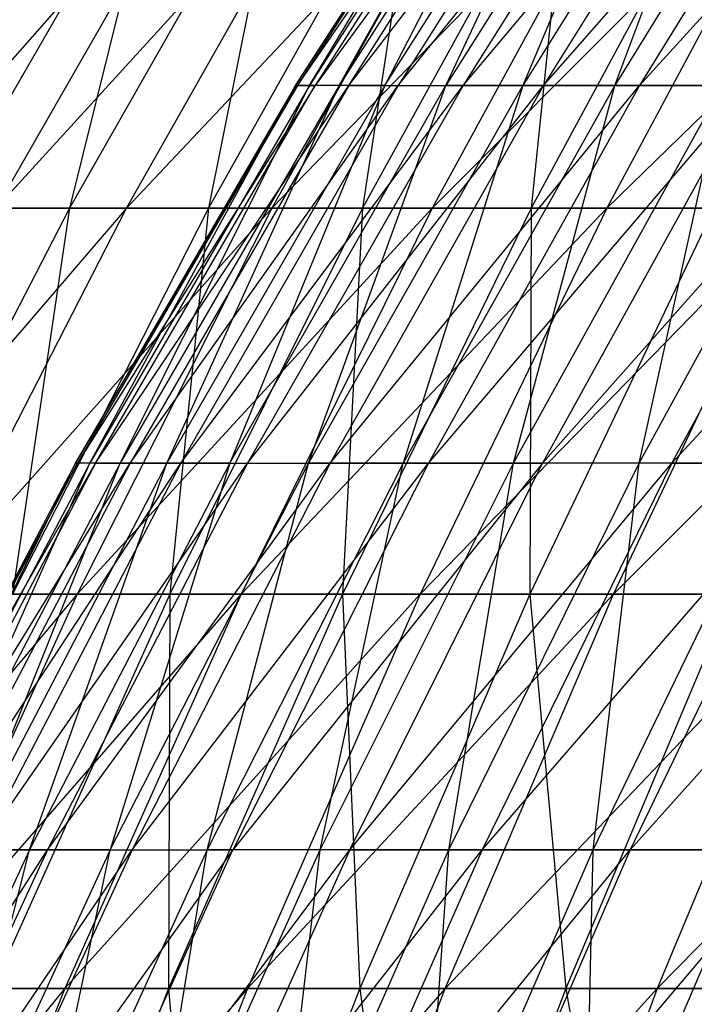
# Model space of a CAD drawing. Extents: x -125 to 125, y -143 to 0.
# Tile 188 of 256: x -49.1 to -45.25, y -57.41 to -51.79. Entities that reach past the tile are written whole.
import ezdxf

# ---------------------------------------------------------------- set-up
doc = ezdxf.new("R2010")
doc.units = 0
doc.header["$LTSCALE"] = 25.4
doc.layers.get('0').update_dxf_attribs({"linetype": 'CONTINUOUS'})

# ---------------------------------------------------------------- blocks, each defined once
blk = doc.blocks.new('NL2500027000_STL_3')
at = {"color": 0}
for p, q in [((-46.1798, -50.0675, 0.7645), (-47.5256, -52.1679, 0.7868)), ((-47.5256, -52.1679, 0.7868), (-46.1692, -50.0675, -1.2505)), ((-46.1798, -50.0675, 0.7645), (-47.5256, -52.1679, 0.7868)), ((-47.5256, -52.1679, 0.7868), (-46.1692, -50.0675, -1.2505)), ((-46.1692, -50.0675, -1.2505), (-47.5147, -52.1679, -1.287)), ((-47.5147, -52.1679, -1.287), (-46.0707, -50.0675, -3.2632)), ((-46.1692, -50.0675, -1.2505), (-47.5147, -52.1679, -1.287)), ((-47.5147, -52.1679, -1.287), (-46.0707, -50.0675, -3.2632)), ((-46.1025, -50.0675, 2.7781), (-47.4461, -52.1679, 2.8591)), ((-47.4461, -52.1679, 2.8591), (-46.1798, -50.0675, 0.7645)), ((-46.1025, -50.0675, 2.7781), (-47.4461, -52.1679, 2.8591)), ((-47.4461, -52.1679, 2.8591), (-46.1798, -50.0675, 0.7645)), ((-45.8845, -50.0675, -5.2697), (-47.4133, -52.1679, -3.3583)), ((-46.0707, -50.0675, -3.2632), (-47.4133, -52.1679, -3.3583)), ((-45.8845, -50.0675, -5.2697), (-47.4133, -52.1679, -3.3583)), ((-46.0707, -50.0675, -3.2632), (-47.4133, -52.1679, -3.3583)), ((-45.9375, -50.0675, 4.7865), (-47.2762, -52.1679, 4.9259)), ((-47.2762, -52.1679, 4.9259), (-46.1025, -50.0675, 2.7781)), ((-45.9375, -50.0675, 4.7865), (-47.2762, -52.1679, 4.9259)), ((-47.2762, -52.1679, 4.9259), (-46.1025, -50.0675, 2.7781)), ((-47.2217, -52.1679, -5.4233), (-45.8845, -50.0675, -5.2697)), ((-47.2217, -52.1679, -5.4233), (-45.8845, -50.0675, -5.2697)), ((-47.2217, -52.1679, -5.4233), (-45.611, -50.0675, -7.2661)), ((-47.2217, -52.1679, -5.4233), (-45.611, -50.0675, -7.2661)), ((-45.9375, -50.0675, 4.7865), (-47.0163, -52.1679, 6.9834)), ((-47.0163, -52.1679, 6.9834), (-45.685, -50.0675, 6.7857)), ((-47.0163, -52.1679, 6.9834), (-45.685, -50.0675, 6.7857)), ((-45.9375, -50.0675, 4.7865), (-47.0163, -52.1679, 6.9834)), ((-45.611, -50.0675, -7.2661), (-46.9402, -52.1679, -7.4779)), ((-46.9402, -52.1679, -7.4779), (-45.2507, -50.0675, -9.2487)), ((-45.611, -50.0675, -7.2661), (-46.9402, -52.1679, -7.4779)), ((-46.9402, -52.1679, -7.4779), (-45.2507, -50.0675, -9.2487)), ((-45.3455, -50.0675, 8.772), (-46.667, -52.1679, 9.0276)), ((-46.667, -52.1679, 9.0276), (-45.685, -50.0675, 6.7857)), ((-45.3455, -50.0675, 8.772), (-46.667, -52.1679, 9.0276)), ((-46.667, -52.1679, 9.0276), (-45.685, -50.0675, 6.7857)), ((-45.2507, -50.0675, -9.2487), (-46.5694, -52.1679, -9.5183)), ((-46.5694, -52.1679, -9.5183), (-44.8042, -50.0675, -11.2137)), ((-45.2507, -50.0675, -9.2487), (-46.5694, -52.1679, -9.5183)), ((-46.5694, -52.1679, -9.5183), (-44.8042, -50.0675, -11.2137)), ((-45.3455, -50.0675, 8.772), (-46.2288, -52.1679, 11.0546)), ((-44.9197, -50.0675, 10.7415), (-46.2288, -52.1679, 11.0546)), ((-45.3455, -50.0675, 8.772), (-46.2288, -52.1679, 11.0546)), ((-44.9197, -50.0675, 10.7415), (-46.2288, -52.1679, 11.0546)), ((-44.8042, -50.0675, -11.2137), (-46.1098, -52.1679, -11.5405)), ((-46.1098, -52.1679, -11.5405), (-44.2724, -50.0675, -13.1574)), ((-44.8042, -50.0675, -11.2137), (-46.1098, -52.1679, -11.5405)), ((-46.1098, -52.1679, -11.5405), (-44.2724, -50.0675, -13.1574)), ((-44.4084, -50.0675, 12.6907), (-45.7026, -52.1679, 13.0605)), ((-45.7026, -52.1679, 13.0605), (-44.9197, -50.0675, 10.7415)), ((-45.7026, -52.1679, 13.0605), (-44.9197, -50.0675, 10.7415)), ((-44.4084, -50.0675, 12.6907), (-45.7026, -52.1679, 13.0605)), ((-44.2724, -50.0675, -13.1574), (-45.5626, -52.1679, -13.5408)), ((-45.5626, -52.1679, -13.5408), (-43.6563, -50.0675, -15.076)), ((-44.2724, -50.0675, -13.1574), (-45.5626, -52.1679, -13.5408)), ((-45.5626, -52.1679, -13.5408), (-43.6563, -50.0675, -15.076)), ((-47.9991, -50.7179, -16.1834), (-49.8892, -52.8675, -14.5092)), ((-47.9991, -50.7179, -16.1834), (-49.8892, -52.8675, -14.5092)), ((-48.2802, -50.7179, 15.3242), (-49.5215, -52.8675, 15.7182)), ((-48.2802, -50.7179, 15.3242), (-49.5215, -52.8675, 15.7182)), ((-47.9991, -50.7179, -16.1834), (-49.2332, -52.8675, -16.5995)), ((-47.2742, -50.7179, -18.1925), (-49.2332, -52.8675, -16.5995)), ((-47.9991, -50.7179, -16.1834), (-49.2332, -52.8675, -16.5995)), ((-47.2742, -50.7179, -18.1925), (-49.2332, -52.8675, -16.5995)), ((-47.5913, -50.7179, 17.3459), (-48.8149, -52.8675, 17.7919)), ((-47.5913, -50.7179, 17.3459), (-48.8149, -52.8675, 17.7919)), ((-48.2802, -50.7179, 15.3242), (-48.8149, -52.8675, 17.7919)), ((-48.2802, -50.7179, 15.3242), (-48.8149, -52.8675, 17.7919)), ((-46.4652, -50.7179, -20.1692), (-48.4896, -52.8675, -18.6602)), ((-48.4896, -52.8675, -18.6602), (-47.2742, -50.7179, -18.1925)), ((-46.4652, -50.7179, -20.1692), (-48.4896, -52.8675, -18.6602)), ((-48.4896, -52.8675, -18.6602), (-47.2742, -50.7179, -18.1925)), ((-46.8177, -50.7179, 19.3368), (-48.0214, -52.8675, 19.834)), ((-46.8177, -50.7179, 19.3368), (-48.0214, -52.8675, 19.834)), ((-47.5913, -50.7179, 17.3459), (-48.0214, -52.8675, 19.834)), ((-47.5913, -50.7179, 17.3459), (-48.0214, -52.8675, 19.834)), ((-46.4652, -50.7179, -20.1692), (-47.6598, -52.8675, -20.6878)), ((-45.5736, -50.7179, -22.1101), (-47.6598, -52.8675, -20.6878)), ((-46.4652, -50.7179, -20.1692), (-47.6598, -52.8675, -20.6878)), ((-45.5736, -50.7179, -22.1101), (-47.6598, -52.8675, -20.6878)), ((-45.9609, -50.7179, 21.2933), (-47.1426, -52.8675, 21.8408)), ((-45.9609, -50.7179, 21.2933), (-47.1426, -52.8675, 21.8408)), ((-46.8177, -50.7179, 19.3368), (-47.1426, -52.8675, 21.8408)), ((-46.8177, -50.7179, 19.3368), (-47.1426, -52.8675, 21.8408)), ((-45.5736, -50.7179, -22.1101), (-46.7454, -52.8675, -22.6786)), ((-44.601, -50.7179, -24.0117), (-46.7454, -52.8675, -22.6786)), ((-45.5736, -50.7179, -22.1101), (-46.7454, -52.8675, -22.6786)), ((-44.601, -50.7179, -24.0117), (-46.7454, -52.8675, -22.6786)), ((-45.0224, -50.7179, 23.2119), (-46.18, -52.8675, 23.8087)), ((-45.0224, -50.7179, 23.2119), (-46.18, -52.8675, 23.8087)), ((-45.9609, -50.7179, 21.2933), (-46.18, -52.8675, 23.8087)), ((-45.9609, -50.7179, 21.2933), (-46.18, -52.8675, 23.8087)), ((-44.601, -50.7179, -24.0117), (-45.7477, -52.8675, -24.629)), ((-43.5491, -50.7179, -25.8705), (-45.7477, -52.8675, -24.629)), ((-44.601, -50.7179, -24.0117), (-45.7477, -52.8675, -24.629)), ((-43.5491, -50.7179, -25.8705), (-45.7477, -52.8675, -24.629)), ((-47.5256, -52.1679, 0.7868), (-48.7814, -54.3233, 0.8076)), ((-48.7814, -54.3233, 0.8076), (-47.5147, -52.1679, -1.287)), ((-47.5256, -52.1679, 0.7868), (-48.7814, -54.3233, 0.8076)), ((-48.7814, -54.3233, 0.8076), (-47.5147, -52.1679, -1.287)), ((-47.4133, -52.1679, -3.3583), (-48.7702, -54.3233, -1.321)), ((-47.5147, -52.1679, -1.287), (-48.7702, -54.3233, -1.321)), ((-47.4133, -52.1679, -3.3583), (-48.7702, -54.3233, -1.321)), ((-47.5147, -52.1679, -1.287), (-48.7702, -54.3233, -1.321)), ((-47.4461, -52.1679, 2.8591), (-48.6997, -54.3233, 2.9346)), ((-48.6997, -54.3233, 2.9346), (-47.5256, -52.1679, 0.7868)), ((-47.4461, -52.1679, 2.8591), (-48.6997, -54.3233, 2.9346)), ((-48.6997, -54.3233, 2.9346), (-47.5256, -52.1679, 0.7868)), ((-48.6662, -54.3233, -3.4471), (-47.4133, -52.1679, -3.3583)), ((-48.6662, -54.3233, -3.4471), (-47.4133, -52.1679, -3.3583)), ((-48.6662, -54.3233, -3.4471), (-47.2217, -52.1679, -5.4233)), ((-48.6662, -54.3233, -3.4471), (-47.2217, -52.1679, -5.4233)), ((-47.2762, -52.1679, 4.9259), (-48.5254, -54.3233, 5.0561)), ((-48.5254, -54.3233, 5.0561), (-47.4461, -52.1679, 2.8591)), ((-47.2762, -52.1679, 4.9259), (-48.5254, -54.3233, 5.0561)), ((-48.5254, -54.3233, 5.0561), (-47.4461, -52.1679, 2.8591)), ((-47.2217, -52.1679, -5.4233), (-48.4695, -54.3233, -5.5666)), ((-48.4695, -54.3233, -5.5666), (-46.9402, -52.1679, -7.4779)), ((-47.2217, -52.1679, -5.4233), (-48.4695, -54.3233, -5.5666)), ((-48.4695, -54.3233, -5.5666), (-46.9402, -52.1679, -7.4779)), ((-47.0163, -52.1679, 6.9834), (-48.2587, -54.3233, 7.1679)), ((-48.2587, -54.3233, 7.1679), (-47.2762, -52.1679, 4.9259)), ((-47.0163, -52.1679, 6.9834), (-48.2587, -54.3233, 7.1679)), ((-48.2587, -54.3233, 7.1679), (-47.2762, -52.1679, 4.9259)), ((-46.9402, -52.1679, -7.4779), (-48.1805, -54.3233, -7.6755)), ((-48.1805, -54.3233, -7.6755), (-46.5694, -52.1679, -9.5183)), ((-46.9402, -52.1679, -7.4779), (-48.1805, -54.3233, -7.6755)), ((-48.1805, -54.3233, -7.6755), (-46.5694, -52.1679, -9.5183)), ((-47.0163, -52.1679, 6.9834), (-47.9001, -54.3233, 9.2661)), ((-47.9001, -54.3233, 9.2661), (-46.667, -52.1679, 9.0276)), ((-47.9001, -54.3233, 9.2661), (-46.667, -52.1679, 9.0276)), ((-47.0163, -52.1679, 6.9834), (-47.9001, -54.3233, 9.2661)), ((-46.5694, -52.1679, -9.5183), (-47.7999, -54.3233, -9.7698)), ((-47.7999, -54.3233, -9.7698), (-46.1098, -52.1679, -11.5405)), ((-46.5694, -52.1679, -9.5183), (-47.7999, -54.3233, -9.7698)), ((-47.7999, -54.3233, -9.7698), (-46.1098, -52.1679, -11.5405)), ((-47.4461, -52.1679, 2.8591), (-47.5256, -52.1679, 0.7868)), ((-47.4461, -52.1679, 2.8591), (-47.5256, -52.1679, 0.7868)), ((-47.5256, -52.1679, 0.7868), (-47.5147, -52.1679, -1.287)), ((-47.5256, -52.1679, 0.7868), (-47.5147, -52.1679, -1.287)), ((-47.5147, -52.1679, -1.287), (-47.4133, -52.1679, -3.3583)), ((-47.5147, -52.1679, -1.287), (-47.4133, -52.1679, -3.3583)), ((-46.2288, -52.1679, 11.0546), (-47.4503, -54.3233, 11.3467)), ((-47.4503, -54.3233, 11.3467), (-46.667, -52.1679, 9.0276)), ((-46.2288, -52.1679, 11.0546), (-47.4503, -54.3233, 11.3467)), ((-47.4503, -54.3233, 11.3467), (-46.667, -52.1679, 9.0276)), ((-47.2762, -52.1679, 4.9259), (-47.4461, -52.1679, 2.8591)), ((-47.2762, -52.1679, 4.9259), (-47.4461, -52.1679, 2.8591)), ((-47.2217, -52.1679, -5.4233), (-47.4133, -52.1679, -3.3583)), ((-47.2217, -52.1679, -5.4233), (-47.4133, -52.1679, -3.3583)), ((-46.1098, -52.1679, -11.5405), (-47.3282, -54.3233, -11.8455)), ((-47.3282, -54.3233, -11.8455), (-45.5626, -52.1679, -13.5408)), ((-46.1098, -52.1679, -11.5405), (-47.3282, -54.3233, -11.8455)), ((-47.3282, -54.3233, -11.8455), (-45.5626, -52.1679, -13.5408)), ((-47.0163, -52.1679, 6.9834), (-47.2762, -52.1679, 4.9259)), ((-47.0163, -52.1679, 6.9834), (-47.2762, -52.1679, 4.9259)), ((-47.2217, -52.1679, -5.4233), (-46.9402, -52.1679, -7.4779)), ((-47.2217, -52.1679, -5.4233), (-46.9402, -52.1679, -7.4779)), ((-47.0163, -52.1679, 6.9834), (-46.667, -52.1679, 9.0276)), ((-47.0163, -52.1679, 6.9834), (-46.667, -52.1679, 9.0276)), ((-46.9402, -52.1679, -7.4779), (-46.5694, -52.1679, -9.5183)), ((-46.9402, -52.1679, -7.4779), (-46.5694, -52.1679, -9.5183)), ((-46.2288, -52.1679, 11.0546), (-46.9102, -54.3233, 13.4056)), ((-45.7026, -52.1679, 13.0605), (-46.9102, -54.3233, 13.4056)), ((-46.2288, -52.1679, 11.0546), (-46.9102, -54.3233, 13.4056)), ((-45.7026, -52.1679, 13.0605), (-46.9102, -54.3233, 13.4056)), ((-45.5626, -52.1679, -13.5408), (-46.7665, -54.3233, -13.8986)), ((-46.7665, -54.3233, -13.8986), (-44.9286, -52.1679, -15.5154)), ((-45.5626, -52.1679, -13.5408), (-46.7665, -54.3233, -13.8986)), ((-46.7665, -54.3233, -13.8986), (-44.9286, -52.1679, -15.5154)), ((-46.2288, -52.1679, 11.0546), (-46.667, -52.1679, 9.0276)), ((-46.2288, -52.1679, 11.0546), (-46.667, -52.1679, 9.0276)), ((-46.5694, -52.1679, -9.5183), (-46.1098, -52.1679, -11.5405)), ((-46.5694, -52.1679, -9.5183), (-46.1098, -52.1679, -11.5405)), ((-46.2808, -54.3233, 15.4391), (-45.0894, -52.1679, 15.0416)), ((-46.2808, -54.3233, 15.4391), (-45.0894, -52.1679, 15.0416)), ((-46.2808, -54.3233, 15.4391), (-45.7026, -52.1679, 13.0605)), ((-46.2808, -54.3233, 15.4391), (-45.7026, -52.1679, 13.0605)), ((-45.7026, -52.1679, 13.0605), (-46.2288, -52.1679, 11.0546)), ((-45.7026, -52.1679, 13.0605), (-46.2288, -52.1679, 11.0546)), ((-44.209, -52.1679, -17.4604), (-46.1157, -54.3233, -15.9253)), ((-44.9286, -52.1679, -15.5154), (-46.1157, -54.3233, -15.9253)), ((-44.209, -52.1679, -17.4604), (-46.1157, -54.3233, -15.9253)), ((-44.9286, -52.1679, -15.5154), (-46.1157, -54.3233, -15.9253)), ((-46.1098, -52.1679, -11.5405), (-45.5626, -52.1679, -13.5408)), ((-46.1098, -52.1679, -11.5405), (-45.5626, -52.1679, -13.5408)), ((-45.0894, -52.1679, 15.0416), (-45.7026, -52.1679, 13.0605)), ((-45.0894, -52.1679, 15.0416), (-45.7026, -52.1679, 13.0605)), ((-45.5633, -54.3233, 17.4431), (-44.3904, -52.1679, 16.9941)), ((-45.5633, -54.3233, 17.4431), (-44.3904, -52.1679, 16.9941)), ((-45.5633, -54.3233, 17.4431), (-45.0894, -52.1679, 15.0416)), ((-45.5633, -54.3233, 17.4431), (-45.0894, -52.1679, 15.0416)), ((-45.5626, -52.1679, -13.5408), (-44.9286, -52.1679, -15.5154)), ((-45.5626, -52.1679, -13.5408), (-44.9286, -52.1679, -15.5154)), ((-45.3772, -54.3233, -17.9217), (-44.209, -52.1679, -17.4604)), ((-45.3772, -54.3233, -17.9217), (-44.209, -52.1679, -17.4604)), ((-45.3772, -54.3233, -17.9217), (-43.4053, -52.1679, -19.3721)), ((-45.3772, -54.3233, -17.9217), (-43.4053, -52.1679, -19.3721)), ((-48.4896, -52.8675, -18.6602), (-50.3809, -55.0697, -16.9864)), ((-48.4896, -52.8675, -18.6602), (-50.3809, -55.0697, -16.9864)), ((-48.8149, -52.8675, 17.7919), (-49.9528, -55.0697, 18.2067)), ((-48.8149, -52.8675, 17.7919), (-49.9528, -55.0697, 18.2067)), ((-47.6598, -52.8675, -20.6878), (-49.62, -55.0697, -19.0952)), ((-49.62, -55.0697, -19.0952), (-48.4896, -52.8675, -18.6602)), ((-47.6598, -52.8675, -20.6878), (-49.62, -55.0697, -19.0952)), ((-49.62, -55.0697, -19.0952), (-48.4896, -52.8675, -18.6602)), ((-49.5215, -52.8675, 15.7182), (-48.8149, -52.8675, 17.7919)), ((-49.5215, -52.8675, 15.7182), (-48.8149, -52.8675, 17.7919)), ((-48.4896, -52.8675, -18.6602), (-49.2332, -52.8675, -16.5995)), ((-48.4896, -52.8675, -18.6602), (-49.2332, -52.8675, -16.5995)), ((-48.0214, -52.8675, 19.834), (-49.1409, -55.0697, 20.2963)), ((-48.0214, -52.8675, 19.834), (-49.1409, -55.0697, 20.2963)), ((-48.8149, -52.8675, 17.7919), (-49.1409, -55.0697, 20.2963)), ((-48.8149, -52.8675, 17.7919), (-49.1409, -55.0697, 20.2963)), ((-48.8149, -52.8675, 17.7919), (-48.0214, -52.8675, 19.834)), ((-48.8149, -52.8675, 17.7919), (-48.0214, -52.8675, 19.834)), ((-47.6598, -52.8675, -20.6878), (-48.7709, -55.0697, -21.17)), ((-46.7454, -52.8675, -22.6786), (-48.7709, -55.0697, -21.17)), ((-47.6598, -52.8675, -20.6878), (-48.7709, -55.0697, -21.17)), ((-46.7454, -52.8675, -22.6786), (-48.7709, -55.0697, -21.17)), ((-47.6598, -52.8675, -20.6878), (-48.4896, -52.8675, -18.6602)), ((-47.6598, -52.8675, -20.6878), (-48.4896, -52.8675, -18.6602)), ((-47.1426, -52.8675, 21.8408), (-48.2416, -55.0697, 22.3499)), ((-47.1426, -52.8675, 21.8408), (-48.2416, -55.0697, 22.3499)), ((-48.0214, -52.8675, 19.834), (-48.2416, -55.0697, 22.3499)), ((-48.0214, -52.8675, 19.834), (-48.2416, -55.0697, 22.3499)), ((-48.0214, -52.8675, 19.834), (-47.1426, -52.8675, 21.8408)), ((-48.0214, -52.8675, 19.834), (-47.1426, -52.8675, 21.8408)), ((-46.7454, -52.8675, -22.6786), (-47.8351, -55.0697, -23.2072)), ((-45.7477, -52.8675, -24.629), (-47.8351, -55.0697, -23.2072)), ((-46.7454, -52.8675, -22.6786), (-47.8351, -55.0697, -23.2072)), ((-45.7477, -52.8675, -24.629), (-47.8351, -55.0697, -23.2072)), ((-46.7454, -52.8675, -22.6786), (-47.6598, -52.8675, -20.6878)), ((-46.7454, -52.8675, -22.6786), (-47.6598, -52.8675, -20.6878)), ((-46.18, -52.8675, 23.8087), (-47.2565, -55.0697, 24.3637)), ((-46.18, -52.8675, 23.8087), (-47.2565, -55.0697, 24.3637)), ((-47.1426, -52.8675, 21.8408), (-47.2565, -55.0697, 24.3637)), ((-47.1426, -52.8675, 21.8408), (-47.2565, -55.0697, 24.3637)), ((-47.1426, -52.8675, 21.8408), (-46.18, -52.8675, 23.8087)), ((-47.1426, -52.8675, 21.8408), (-46.18, -52.8675, 23.8087)), ((-45.7477, -52.8675, -24.629), (-46.8142, -55.0697, -25.2032)), ((-44.6688, -52.8675, -26.5357), (-46.8142, -55.0697, -25.2032)), ((-45.7477, -52.8675, -24.629), (-46.8142, -55.0697, -25.2032)), ((-44.6688, -52.8675, -26.5357), (-46.8142, -55.0697, -25.2032)), ((-45.7477, -52.8675, -24.629), (-46.7454, -52.8675, -22.6786)), ((-45.7477, -52.8675, -24.629), (-46.7454, -52.8675, -22.6786)), ((-45.1352, -52.8675, 25.7343), (-46.1874, -55.0697, 26.3342)), ((-45.1352, -52.8675, 25.7343), (-46.1874, -55.0697, 26.3342)), ((-46.18, -52.8675, 23.8087), (-46.1874, -55.0697, 26.3342)), ((-46.18, -52.8675, 23.8087), (-46.1874, -55.0697, 26.3342)), ((-46.18, -52.8675, 23.8087), (-45.1352, -52.8675, 25.7343)), ((-46.18, -52.8675, 23.8087), (-45.1352, -52.8675, 25.7343)), ((-44.6688, -52.8675, -26.5357), (-45.7477, -52.8675, -24.629)), ((-44.6688, -52.8675, -26.5357), (-45.7477, -52.8675, -24.629)), ((-43.5104, -52.8675, -28.3952), (-45.7101, -55.0697, -27.1543)), ((-45.7101, -55.0697, -27.1543), (-44.6688, -52.8675, -26.5357)), ((-43.5104, -52.8675, -28.3952), (-45.7101, -55.0697, -27.1543)), ((-45.7101, -55.0697, -27.1543), (-44.6688, -52.8675, -26.5357)), ((-48.7702, -54.3233, -1.321), (-49.945, -56.5299, 0.8269)), ((-48.7814, -54.3233, 0.8076), (-49.945, -56.5299, 0.8269)), ((-48.7702, -54.3233, -1.321), (-49.945, -56.5299, 0.8269)), ((-48.7814, -54.3233, 0.8076), (-49.945, -56.5299, 0.8269)), ((-49.9335, -56.5299, -1.3525), (-48.7702, -54.3233, -1.321)), ((-49.9335, -56.5299, -1.3525), (-48.7702, -54.3233, -1.321)), ((-49.9335, -56.5299, -1.3525), (-48.6662, -54.3233, -3.4471)), ((-49.9335, -56.5299, -1.3525), (-48.6662, -54.3233, -3.4471)), ((-48.6997, -54.3233, 2.9346), (-49.8614, -56.5299, 3.0046)), ((-49.8614, -56.5299, 3.0046), (-48.7814, -54.3233, 0.8076)), ((-48.6997, -54.3233, 2.9346), (-49.8614, -56.5299, 3.0046)), ((-49.8614, -56.5299, 3.0046), (-48.7814, -54.3233, 0.8076)), ((-48.6662, -54.3233, -3.4471), (-49.827, -56.5299, -3.5293)), ((-49.827, -56.5299, -3.5293), (-48.4695, -54.3233, -5.5666)), ((-48.6662, -54.3233, -3.4471), (-49.827, -56.5299, -3.5293)), ((-49.827, -56.5299, -3.5293), (-48.4695, -54.3233, -5.5666)), ((-48.5254, -54.3233, 5.0561), (-49.6828, -56.5299, 5.1767)), ((-49.6828, -56.5299, 5.1767), (-48.6997, -54.3233, 2.9346)), ((-48.5254, -54.3233, 5.0561), (-49.6828, -56.5299, 5.1767)), ((-49.6828, -56.5299, 5.1767), (-48.6997, -54.3233, 2.9346)), ((-48.4695, -54.3233, -5.5666), (-49.6256, -56.5299, -5.6993)), ((-49.6256, -56.5299, -5.6993), (-48.1805, -54.3233, -7.6755)), ((-48.4695, -54.3233, -5.5666), (-49.6256, -56.5299, -5.6993)), ((-49.6256, -56.5299, -5.6993), (-48.1805, -54.3233, -7.6755)), ((-48.2587, -54.3233, 7.1679), (-49.4098, -56.5299, 7.3389)), ((-49.4098, -56.5299, 7.3389), (-48.5254, -54.3233, 5.0561)), ((-48.2587, -54.3233, 7.1679), (-49.4098, -56.5299, 7.3389)), ((-49.4098, -56.5299, 7.3389), (-48.5254, -54.3233, 5.0561)), ((-48.1805, -54.3233, -7.6755), (-49.3298, -56.5299, -7.8586)), ((-49.3298, -56.5299, -7.8586), (-47.7999, -54.3233, -9.7698)), ((-48.1805, -54.3233, -7.6755), (-49.3298, -56.5299, -7.8586)), ((-49.3298, -56.5299, -7.8586), (-47.7999, -54.3233, -9.7698)), ((-47.9001, -54.3233, 9.2661), (-49.0426, -56.5299, 9.4871)), ((-49.0426, -56.5299, 9.4871), (-48.2587, -54.3233, 7.1679)), ((-47.9001, -54.3233, 9.2661), (-49.0426, -56.5299, 9.4871)), ((-49.0426, -56.5299, 9.4871), (-48.2587, -54.3233, 7.1679)), ((-47.7999, -54.3233, -9.7698), (-48.94, -56.5299, -10.0028)), ((-48.94, -56.5299, -10.0028), (-47.3282, -54.3233, -11.8455)), ((-47.7999, -54.3233, -9.7698), (-48.94, -56.5299, -10.0028)), ((-48.94, -56.5299, -10.0028), (-47.3282, -54.3233, -11.8455)), ((-48.6997, -54.3233, 2.9346), (-48.7814, -54.3233, 0.8076)), ((-48.6997, -54.3233, 2.9346), (-48.7814, -54.3233, 0.8076)), ((-48.7814, -54.3233, 0.8076), (-48.7702, -54.3233, -1.321)), ((-48.7814, -54.3233, 0.8076), (-48.7702, -54.3233, -1.321)), ((-48.6662, -54.3233, -3.4471), (-48.7702, -54.3233, -1.321)), ((-48.6662, -54.3233, -3.4471), (-48.7702, -54.3233, -1.321)), ((-48.5254, -54.3233, 5.0561), (-48.6997, -54.3233, 2.9346)), ((-48.5254, -54.3233, 5.0561), (-48.6997, -54.3233, 2.9346)), ((-48.6662, -54.3233, -3.4471), (-48.4695, -54.3233, -5.5666)), ((-48.6662, -54.3233, -3.4471), (-48.4695, -54.3233, -5.5666)), ((-47.9001, -54.3233, 9.2661), (-48.5821, -56.5299, 11.6173)), ((-48.5821, -56.5299, 11.6173), (-47.4503, -54.3233, 11.3467)), ((-48.5821, -56.5299, 11.6173), (-47.4503, -54.3233, 11.3467)), ((-47.9001, -54.3233, 9.2661), (-48.5821, -56.5299, 11.6173)), ((-48.2587, -54.3233, 7.1679), (-48.5254, -54.3233, 5.0561)), ((-48.2587, -54.3233, 7.1679), (-48.5254, -54.3233, 5.0561)), ((-48.4695, -54.3233, -5.5666), (-48.1805, -54.3233, -7.6755)), ((-48.4695, -54.3233, -5.5666), (-48.1805, -54.3233, -7.6755)), ((-47.3282, -54.3233, -11.8455), (-48.4571, -56.5299, -12.128)), ((-48.4571, -56.5299, -12.128), (-46.7665, -54.3233, -13.8986)), ((-47.3282, -54.3233, -11.8455), (-48.4571, -56.5299, -12.128)), ((-48.4571, -56.5299, -12.128), (-46.7665, -54.3233, -13.8986)), ((-47.9001, -54.3233, 9.2661), (-48.2587, -54.3233, 7.1679)), ((-47.9001, -54.3233, 9.2661), (-48.2587, -54.3233, 7.1679)), ((-48.1805, -54.3233, -7.6755), (-47.7999, -54.3233, -9.7698)), ((-48.1805, -54.3233, -7.6755), (-47.7999, -54.3233, -9.7698)), ((-46.9102, -54.3233, 13.4056), (-48.0291, -56.5299, 13.7254)), ((-48.0291, -56.5299, 13.7254), (-47.4503, -54.3233, 11.3467)), ((-48.0291, -56.5299, 13.7254), (-47.4503, -54.3233, 11.3467)), ((-46.9102, -54.3233, 13.4056), (-48.0291, -56.5299, 13.7254)), ((-47.9001, -54.3233, 9.2661), (-47.4503, -54.3233, 11.3467)), ((-47.9001, -54.3233, 9.2661), (-47.4503, -54.3233, 11.3467)), ((-46.1157, -54.3233, -15.9253), (-47.882, -56.5299, -14.2302)), ((-46.7665, -54.3233, -13.8986), (-47.882, -56.5299, -14.2302)), ((-46.1157, -54.3233, -15.9253), (-47.882, -56.5299, -14.2302)), ((-46.7665, -54.3233, -13.8986), (-47.882, -56.5299, -14.2302)), ((-47.7999, -54.3233, -9.7698), (-47.3282, -54.3233, -11.8455)), ((-47.7999, -54.3233, -9.7698), (-47.3282, -54.3233, -11.8455)), ((-46.9102, -54.3233, 13.4056), (-47.4503, -54.3233, 11.3467)), ((-46.9102, -54.3233, 13.4056), (-47.4503, -54.3233, 11.3467)), ((-47.3847, -56.5299, 15.8073), (-46.2808, -54.3233, 15.4391)), ((-47.3847, -56.5299, 15.8073), (-46.2808, -54.3233, 15.4391)), ((-47.3847, -56.5299, 15.8073), (-46.9102, -54.3233, 13.4056)), ((-47.3847, -56.5299, 15.8073), (-46.9102, -54.3233, 13.4056)), ((-47.3282, -54.3233, -11.8455), (-46.7665, -54.3233, -13.8986)), ((-47.3282, -54.3233, -11.8455), (-46.7665, -54.3233, -13.8986)), ((-47.2157, -56.5299, -16.3052), (-46.1157, -54.3233, -15.9253)), ((-47.2157, -56.5299, -16.3052), (-46.1157, -54.3233, -15.9253)), ((-47.2157, -56.5299, -16.3052), (-45.3772, -54.3233, -17.9217)), ((-47.2157, -56.5299, -16.3052), (-45.3772, -54.3233, -17.9217)), ((-46.2808, -54.3233, 15.4391), (-46.9102, -54.3233, 13.4056)), ((-46.2808, -54.3233, 15.4391), (-46.9102, -54.3233, 13.4056)), ((-46.7665, -54.3233, -13.8986), (-46.1157, -54.3233, -15.9253)), ((-46.7665, -54.3233, -13.8986), (-46.1157, -54.3233, -15.9253)), ((-46.6501, -56.5299, 17.8592), (-45.5633, -54.3233, 17.4431)), ((-46.6501, -56.5299, 17.8592), (-45.5633, -54.3233, 17.4431)), ((-46.6501, -56.5299, 17.8592), (-46.2808, -54.3233, 15.4391)), ((-46.6501, -56.5299, 17.8592), (-46.2808, -54.3233, 15.4391)), ((-45.3772, -54.3233, -17.9217), (-46.4596, -56.5299, -18.3492)), ((-46.4596, -56.5299, -18.3492), (-44.5523, -54.3233, -19.884)), ((-45.3772, -54.3233, -17.9217), (-46.4596, -56.5299, -18.3492)), ((-46.4596, -56.5299, -18.3492), (-44.5523, -54.3233, -19.884)), ((-45.5633, -54.3233, 17.4431), (-46.2808, -54.3233, 15.4391)), ((-45.5633, -54.3233, 17.4431), (-46.2808, -54.3233, 15.4391)), ((-45.3772, -54.3233, -17.9217), (-46.1157, -54.3233, -15.9253)), ((-45.3772, -54.3233, -17.9217), (-46.1157, -54.3233, -15.9253)), ((-45.8267, -56.5299, 19.877), (-44.7591, -54.3233, 19.414)), ((-45.8267, -56.5299, 19.877), (-44.7591, -54.3233, 19.414)), ((-45.8267, -56.5299, 19.877), (-45.5633, -54.3233, 17.4431)), ((-45.8267, -56.5299, 19.877), (-45.5633, -54.3233, 17.4431)), ((-44.5523, -54.3233, -19.884), (-45.615, -56.5299, -20.3583)), ((-45.615, -56.5299, -20.3583), (-43.6425, -54.3233, -21.8084)), ((-44.5523, -54.3233, -19.884), (-45.615, -56.5299, -20.3583)), ((-45.615, -56.5299, -20.3583), (-43.6425, -54.3233, -21.8084)), ((-44.7591, -54.3233, 19.414), (-45.5633, -54.3233, 17.4431)), ((-44.7591, -54.3233, 19.414), (-45.5633, -54.3233, 17.4431)), ((-45.3772, -54.3233, -17.9217), (-44.5523, -54.3233, -19.884)), ((-45.3772, -54.3233, -17.9217), (-44.5523, -54.3233, -19.884)), ((-48.7709, -55.0697, -21.17), (-50.6633, -57.3207, -19.4967)), ((-48.7709, -55.0697, -21.17), (-50.6633, -57.3207, -19.4967)), ((-48.7709, -55.0697, -21.17), (-49.7963, -57.3207, -21.6152)), ((-47.8351, -55.0697, -23.2072), (-49.7963, -57.3207, -21.6152)), ((-48.7709, -55.0697, -21.17), (-49.7963, -57.3207, -21.6152)), ((-47.8351, -55.0697, -23.2072), (-49.7963, -57.3207, -21.6152)), ((-48.7709, -55.0697, -21.17), (-49.62, -55.0697, -19.0952)), ((-48.7709, -55.0697, -21.17), (-49.62, -55.0697, -19.0952)), ((-48.2416, -55.0697, 22.3499), (-49.2559, -57.3207, 22.8198)), ((-48.2416, -55.0697, 22.3499), (-49.2559, -57.3207, 22.8198)), ((-49.1409, -55.0697, 20.2963), (-48.2416, -55.0697, 22.3499)), ((-49.1409, -55.0697, 20.2963), (-48.2416, -55.0697, 22.3499)), ((-47.8351, -55.0697, -23.2072), (-48.8408, -57.3207, -23.6952)), ((-46.8142, -55.0697, -25.2032), (-48.8408, -57.3207, -23.6952)), ((-47.8351, -55.0697, -23.2072), (-48.8408, -57.3207, -23.6952)), ((-46.8142, -55.0697, -25.2032), (-48.8408, -57.3207, -23.6952)), ((-47.8351, -55.0697, -23.2072), (-48.7709, -55.0697, -21.17)), ((-47.8351, -55.0697, -23.2072), (-48.7709, -55.0697, -21.17)), ((-47.2565, -55.0697, 24.3637), (-48.2501, -57.3207, 24.876)), ((-47.2565, -55.0697, 24.3637), (-48.2501, -57.3207, 24.876)), ((-48.2416, -55.0697, 22.3499), (-48.2501, -57.3207, 24.876)), ((-48.2416, -55.0697, 22.3499), (-48.2501, -57.3207, 24.876)), ((-48.2416, -55.0697, 22.3499), (-47.2565, -55.0697, 24.3637)), ((-48.2416, -55.0697, 22.3499), (-47.2565, -55.0697, 24.3637)), ((-46.8142, -55.0697, -25.2032), (-47.8351, -55.0697, -23.2072)), ((-46.8142, -55.0697, -25.2032), (-47.8351, -55.0697, -23.2072)), ((-46.8142, -55.0697, -25.2032), (-47.7985, -57.3207, -25.7331)), ((-45.7101, -55.0697, -27.1543), (-47.7985, -57.3207, -25.7331)), ((-46.8142, -55.0697, -25.2032), (-47.7985, -57.3207, -25.7331)), ((-45.7101, -55.0697, -27.1543), (-47.7985, -57.3207, -25.7331)), ((-47.2565, -55.0697, 24.3637), (-46.1874, -55.0697, 26.3342)), ((-47.2565, -55.0697, 24.3637), (-46.1874, -55.0697, 26.3342)), ((-47.2565, -55.0697, 24.3637), (-47.1585, -57.3207, 26.8879)), ((-47.2565, -55.0697, 24.3637), (-47.1585, -57.3207, 26.8879)), ((-46.1874, -55.0697, 26.3342), (-47.1585, -57.3207, 26.8879)), ((-46.1874, -55.0697, 26.3342), (-47.1585, -57.3207, 26.8879)), ((-45.7101, -55.0697, -27.1543), (-46.8142, -55.0697, -25.2032)), ((-45.7101, -55.0697, -27.1543), (-46.8142, -55.0697, -25.2032)), ((-44.5247, -55.0697, -29.0571), (-46.6712, -57.3207, -27.7252)), ((-46.6712, -57.3207, -27.7252), (-45.7101, -55.0697, -27.1543)), ((-44.5247, -55.0697, -29.0571), (-46.6712, -57.3207, -27.7252)), ((-46.6712, -57.3207, -27.7252), (-45.7101, -55.0697, -27.1543)), ((-46.1874, -55.0697, 26.3342), (-45.0362, -55.0697, 28.2579)), ((-46.1874, -55.0697, 26.3342), (-45.0362, -55.0697, 28.2579)), ((-46.1874, -55.0697, 26.3342), (-45.9831, -57.3207, 28.8521)), ((-46.1874, -55.0697, 26.3342), (-45.9831, -57.3207, 28.8521)), ((-45.0362, -55.0697, 28.2579), (-45.9831, -57.3207, 28.8521)), ((-45.0362, -55.0697, 28.2579), (-45.9831, -57.3207, 28.8521)), ((-44.5247, -55.0697, -29.0571), (-45.7101, -55.0697, -27.1543)), ((-44.5247, -55.0697, -29.0571), (-45.7101, -55.0697, -27.1543)), ((-44.5247, -55.0697, -29.0571), (-45.4609, -57.3207, -29.6681)), ((-43.2602, -55.0697, -30.9083), (-45.4609, -57.3207, -29.6681)), ((-44.5247, -55.0697, -29.0571), (-45.4609, -57.3207, -29.6681)), ((-43.2602, -55.0697, -30.9083), (-45.4609, -57.3207, -29.6681)), ((-50.3859, -58.7837, -8.0268), (-48.94, -56.5299, -10.0028)), ((-50.3859, -58.7837, -8.0268), (-48.94, -56.5299, -10.0028)), ((-49.0426, -56.5299, 9.4871), (-50.0926, -58.7837, 9.6903)), ((-49.0426, -56.5299, 9.4871), (-50.0926, -58.7837, 9.6903)), ((-48.94, -56.5299, -10.0028), (-49.9878, -58.7837, -10.217)), ((-49.9878, -58.7837, -10.217), (-48.4571, -56.5299, -12.128)), ((-48.94, -56.5299, -10.0028), (-49.9878, -58.7837, -10.217)), ((-49.9878, -58.7837, -10.217), (-48.4571, -56.5299, -12.128)), ((-48.5821, -56.5299, 11.6173), (-49.6222, -58.7837, 11.866)), ((-49.6222, -58.7837, 11.866), (-49.0426, -56.5299, 9.4871)), ((-48.5821, -56.5299, 11.6173), (-49.6222, -58.7837, 11.866)), ((-49.6222, -58.7837, 11.866), (-49.0426, -56.5299, 9.4871)), ((-47.882, -56.5299, -14.2302), (-49.4946, -58.7837, -12.3877)), ((-48.4571, -56.5299, -12.128), (-49.4946, -58.7837, -12.3877)), ((-47.882, -56.5299, -14.2302), (-49.4946, -58.7837, -12.3877)), ((-48.4571, -56.5299, -12.128), (-49.4946, -58.7837, -12.3877)), ((-49.0426, -56.5299, 9.4871), (-49.4098, -56.5299, 7.3389)), ((-49.0426, -56.5299, 9.4871), (-49.4098, -56.5299, 7.3389)), ((-49.3298, -56.5299, -7.8586), (-48.94, -56.5299, -10.0028)), ((-49.3298, -56.5299, -7.8586), (-48.94, -56.5299, -10.0028)), ((-48.0291, -56.5299, 13.7254), (-49.0574, -58.7837, 14.0192)), ((-49.0574, -58.7837, 14.0192), (-48.5821, -56.5299, 11.6173)), ((-49.0574, -58.7837, 14.0192), (-48.5821, -56.5299, 11.6173)), ((-48.0291, -56.5299, 13.7254), (-49.0574, -58.7837, 14.0192)), ((-48.5821, -56.5299, 11.6173), (-49.0426, -56.5299, 9.4871)), ((-48.5821, -56.5299, 11.6173), (-49.0426, -56.5299, 9.4871)), ((-48.94, -56.5299, -10.0028), (-48.4571, -56.5299, -12.128)), ((-48.94, -56.5299, -10.0028), (-48.4571, -56.5299, -12.128)), ((-48.9071, -58.7837, -14.5348), (-47.882, -56.5299, -14.2302)), ((-48.9071, -58.7837, -14.5348), (-47.882, -56.5299, -14.2302)), ((-48.9071, -58.7837, -14.5348), (-47.2157, -56.5299, -16.3052)), ((-48.9071, -58.7837, -14.5348), (-47.2157, -56.5299, -16.3052)), ((-48.5821, -56.5299, 11.6173), (-48.0291, -56.5299, 13.7254)), ((-48.5821, -56.5299, 11.6173), (-48.0291, -56.5299, 13.7254)), ((-48.4571, -56.5299, -12.128), (-47.882, -56.5299, -14.2302)), ((-48.4571, -56.5299, -12.128), (-47.882, -56.5299, -14.2302)), ((-48.3992, -58.7837, 16.1457), (-47.3847, -56.5299, 15.8073)), ((-48.3992, -58.7837, 16.1457), (-47.3847, -56.5299, 15.8073)), ((-48.3992, -58.7837, 16.1457), (-48.0291, -56.5299, 13.7254)), ((-48.3992, -58.7837, 16.1457), (-48.0291, -56.5299, 13.7254)), ((-47.2157, -56.5299, -16.3052), (-48.2266, -58.7837, -16.6543)), ((-48.2266, -58.7837, -16.6543), (-46.4596, -56.5299, -18.3492)), ((-47.2157, -56.5299, -16.3052), (-48.2266, -58.7837, -16.6543)), ((-48.2266, -58.7837, -16.6543), (-46.4596, -56.5299, -18.3492)), ((-47.3847, -56.5299, 15.8073), (-48.0291, -56.5299, 13.7254)), ((-47.3847, -56.5299, 15.8073), (-48.0291, -56.5299, 13.7254)), ((-47.2157, -56.5299, -16.3052), (-47.882, -56.5299, -14.2302)), ((-47.2157, -56.5299, -16.3052), (-47.882, -56.5299, -14.2302)), ((-47.6488, -58.7837, 18.2415), (-46.6501, -56.5299, 17.8592)), ((-47.6488, -58.7837, 18.2415), (-46.6501, -56.5299, 17.8592)), ((-47.6488, -58.7837, 18.2415), (-47.3847, -56.5299, 15.8073)), ((-47.6488, -58.7837, 18.2415), (-47.3847, -56.5299, 15.8073)), ((-46.4596, -56.5299, -18.3492), (-47.4542, -58.7837, -18.742)), ((-47.4542, -58.7837, -18.742), (-45.615, -56.5299, -20.3583)), ((-46.4596, -56.5299, -18.3492), (-47.4542, -58.7837, -18.742)), ((-47.4542, -58.7837, -18.742), (-45.615, -56.5299, -20.3583)), ((-46.6501, -56.5299, 17.8592), (-47.3847, -56.5299, 15.8073)), ((-46.6501, -56.5299, 17.8592), (-47.3847, -56.5299, 15.8073)), ((-47.2157, -56.5299, -16.3052), (-46.4596, -56.5299, -18.3492)), ((-47.2157, -56.5299, -16.3052), (-46.4596, -56.5299, -18.3492)), ((-46.8078, -58.7837, 20.3026), (-45.8267, -56.5299, 19.877)), ((-46.8078, -58.7837, 20.3026), (-45.8267, -56.5299, 19.877)), ((-46.8078, -58.7837, 20.3026), (-46.6501, -56.5299, 17.8592)), ((-46.8078, -58.7837, 20.3026), (-46.6501, -56.5299, 17.8592)), ((-45.8267, -56.5299, 19.877), (-46.6501, -56.5299, 17.8592)), ((-45.8267, -56.5299, 19.877), (-46.6501, -56.5299, 17.8592)), ((-45.615, -56.5299, -20.3583), (-46.5915, -58.7837, -20.7941)), ((-46.5915, -58.7837, -20.7941), (-44.6835, -56.5299, -22.3286)), ((-45.615, -56.5299, -20.3583), (-46.5915, -58.7837, -20.7941)), ((-46.5915, -58.7837, -20.7941), (-44.6835, -56.5299, -22.3286)), ((-46.4596, -56.5299, -18.3492), (-45.615, -56.5299, -20.3583)), ((-46.4596, -56.5299, -18.3492), (-45.615, -56.5299, -20.3583)), ((-45.8777, -58.7837, 22.325), (-44.9161, -56.5299, 21.857)), ((-45.8777, -58.7837, 22.325), (-44.9161, -56.5299, 21.857)), ((-45.8777, -58.7837, 22.325), (-45.8267, -56.5299, 19.877)), ((-45.8777, -58.7837, 22.325), (-45.8267, -56.5299, 19.877)), ((-44.9161, -56.5299, 21.857), (-45.8267, -56.5299, 19.877)), ((-44.9161, -56.5299, 21.857), (-45.8267, -56.5299, 19.877)), ((-45.615, -56.5299, -20.3583), (-44.6835, -56.5299, -22.3286)), ((-45.615, -56.5299, -20.3583), (-44.6835, -56.5299, -22.3286)), ((-48.8408, -57.3207, -23.6952), (-50.7344, -59.6165, -22.0224)), ((-48.8408, -57.3207, -23.6952), (-50.7344, -59.6165, -22.0224)), ((-48.8408, -57.3207, -23.6952), (-49.7963, -57.3207, -21.6152)), ((-48.8408, -57.3207, -23.6952), (-49.7963, -57.3207, -21.6152)), ((-48.8408, -57.3207, -23.6952), (-49.7609, -59.6165, -24.1416)), ((-47.7985, -57.3207, -25.7331), (-49.7609, -59.6165, -24.1416)), ((-48.8408, -57.3207, -23.6952), (-49.7609, -59.6165, -24.1416)), ((-47.7985, -57.3207, -25.7331), (-49.7609, -59.6165, -24.1416)), ((-49.2559, -57.3207, 22.8198), (-48.2501, -57.3207, 24.876)), ((-49.2559, -57.3207, 22.8198), (-48.2501, -57.3207, 24.876)), ((-48.2501, -57.3207, 24.876), (-49.1591, -59.6165, 25.3446)), ((-48.2501, -57.3207, 24.876), (-49.1591, -59.6165, 25.3446)), ((-47.7985, -57.3207, -25.7331), (-48.8408, -57.3207, -23.6952)), ((-47.7985, -57.3207, -25.7331), (-48.8408, -57.3207, -23.6952)), ((-47.7985, -57.3207, -25.7331), (-48.699, -59.6165, -26.2178)), ((-46.6712, -57.3207, -27.7252), (-48.699, -59.6165, -26.2178)), ((-47.7985, -57.3207, -25.7331), (-48.699, -59.6165, -26.2178)), ((-46.6712, -57.3207, -27.7252), (-48.699, -59.6165, -26.2178)), ((-48.2501, -57.3207, 24.876), (-47.1585, -57.3207, 26.8879)), ((-48.2501, -57.3207, 24.876), (-47.1585, -57.3207, 26.8879)), ((-48.2501, -57.3207, 24.876), (-48.0469, -59.6165, 27.3945)), ((-48.2501, -57.3207, 24.876), (-48.0469, -59.6165, 27.3945)), ((-47.1585, -57.3207, 26.8879), (-48.0469, -59.6165, 27.3945)), ((-47.1585, -57.3207, 26.8879), (-48.0469, -59.6165, 27.3945)), ((-46.6712, -57.3207, -27.7252), (-47.7985, -57.3207, -25.7331)), ((-46.6712, -57.3207, -27.7252), (-47.7985, -57.3207, -25.7331)), ((-45.4609, -57.3207, -29.6681), (-47.5504, -59.6165, -28.2475)), ((-47.5504, -59.6165, -28.2475), (-46.6712, -57.3207, -27.7252)), ((-45.4609, -57.3207, -29.6681), (-47.5504, -59.6165, -28.2475)), ((-47.5504, -59.6165, -28.2475), (-46.6712, -57.3207, -27.7252)), ((-47.1585, -57.3207, 26.8879), (-45.9831, -57.3207, 28.8521)), ((-47.1585, -57.3207, 26.8879), (-45.9831, -57.3207, 28.8521)), ((-47.1585, -57.3207, 26.8879), (-46.8494, -59.6165, 29.3956)), ((-47.1585, -57.3207, 26.8879), (-46.8494, -59.6165, 29.3956)), ((-45.9831, -57.3207, 28.8521), (-46.8494, -59.6165, 29.3956)), ((-45.9831, -57.3207, 28.8521), (-46.8494, -59.6165, 29.3956)), ((-45.4609, -57.3207, -29.6681), (-46.6712, -57.3207, -27.7252)), ((-45.4609, -57.3207, -29.6681), (-46.6712, -57.3207, -27.7252)), ((-45.4609, -57.3207, -29.6681), (-46.3173, -59.6165, -30.227)), ((-45.4609, -57.3207, -29.6681), (-46.3173, -59.6165, -30.227)), ((-45.9831, -57.3207, 28.8521), (-44.7259, -57.3207, 30.7649)), ((-45.9831, -57.3207, 28.8521), (-44.7259, -57.3207, 30.7649)), ((-45.9831, -57.3207, 28.8521), (-45.5685, -59.6165, 31.3445)), ((-45.9831, -57.3207, 28.8521), (-45.5685, -59.6165, 31.3445)), ((-44.1698, -57.3207, -31.5582), (-45.4609, -57.3207, -29.6681)), ((-44.1698, -57.3207, -31.5582), (-45.4609, -57.3207, -29.6681))]:
    blk.add_line(p, q, dxfattribs=at)

msp = doc.modelspace()

# ---------------------------------------------------------------- block references
at = {"color": 253}
msp.add_blockref('NL2500027000_STL_3', (0, 0), dxfattribs=at)

doc.saveas('drawing.dxf')
